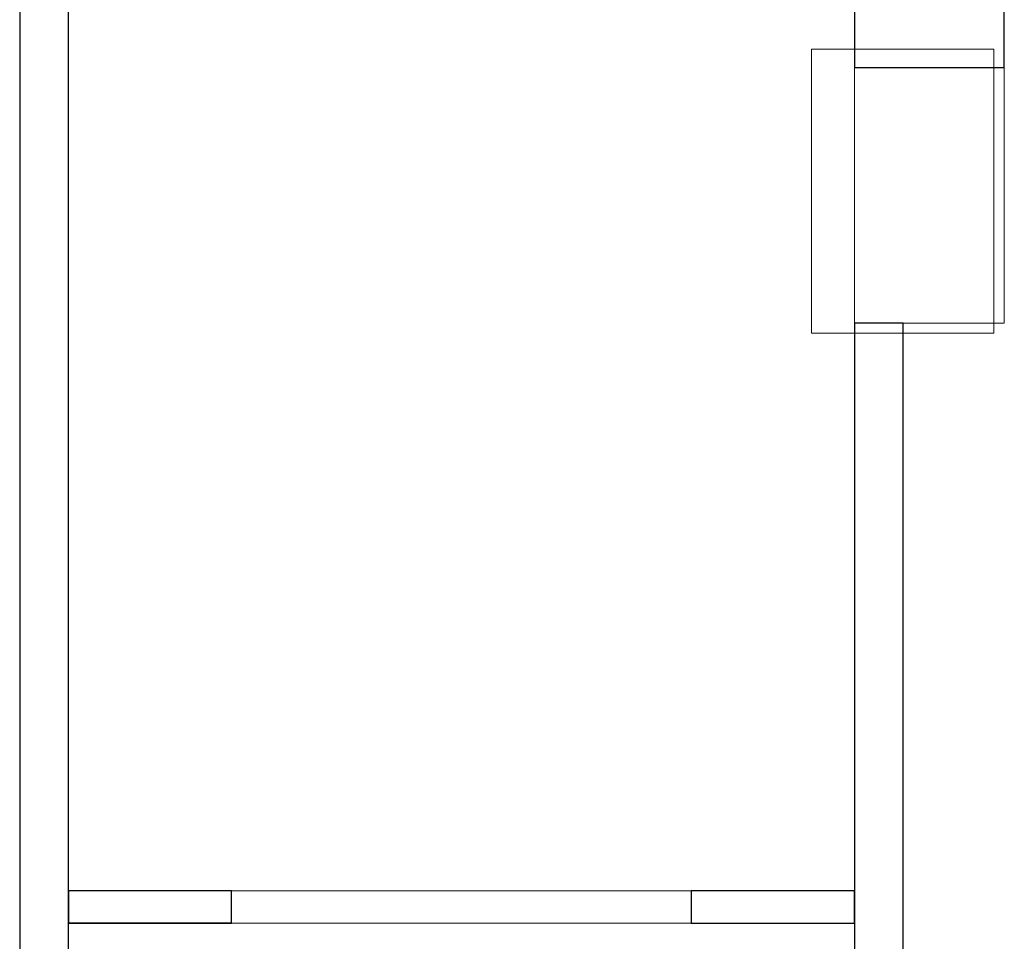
# Model space of a CAD drawing. Header units: metres. Extents: x 391.1 to 427.5, y 12.7 to 28.4.
# Tile 74 of 245: x 407.9 to 411, y 15.5 to 18.4. Entities that reach past the tile are written whole.
import ezdxf

# ---------------------------------------------------------------- set-up
doc = ezdxf.new("R2010")
doc.units = ezdxf.units.M
for name, color, linetype, lineweight in [('A-COLS-____-MCUT', 7, 'Continuous', 18), ('A-COLS-____-OTLN', 7, 'Continuous', 18), ('A-DETL-____-MBND', 7, 'Continuous', 18), ('A-GENM-____-OTLN', 7, 'Continuous', 18), ('A-WALL-____-MCUT', 7, 'Continuous', 25), ('A-WALL-____-OTLN', 7, 'Continuous', 25)]:
    doc.layers.add(name, color=color, linetype=linetype, lineweight=lineweight)

# ---------------------------------------------------------------- blocks, each defined once
blk = doc.blocks.new('Family - Pilar PS-2-151079-01_ELEC _PS1')
at = {"layer": 'A-DETL-____-MBND', "color": 253, "true_color": 0xaaaaaa}
for p, q in [((0, 0.8703), (0, 0)), ((0, 0), (0, 0.8703)), ((0.56, 0.8703), (0, 0.8703)), ((0, 0.8703), (0.56, 0.8703)), ((0.56, 0), (0.56, 0.8703)), ((0.56, 0.8703), (0.56, 0)), ((0, 0), (0.56, 0)), ((0.56, 0), (0, 0))]:
    blk.add_line(p, q, dxfattribs=at)
blk = doc.blocks.new('Family - Pilar PS-1-153404-01_ELEC _PS1')
at = {"layer": 'A-COLS-____-MCUT', "color": 253, "true_color": 0xaaaaaa}
for p, q in [((0.4599, 0.7831), (0, 0.7831)), ((0, 0.7831), (0, 0)), ((0.4599, 0), (0.4599, 0.7831)), ((0, 0), (0.4599, 0))]:
    blk.add_line(p, q, dxfattribs=at)
at = {"layer": 'A-COLS-____-OTLN', "color": 253, "true_color": 0xaaaaaa}
for p, q in [((0.4599, 0.7831), (0, 0.7831)), ((0, 0.7831), (0, 0)), ((0.4599, 0), (0.4599, 0.7831)), ((0, 0), (0.4599, 0))]:
    blk.add_line(p, q, dxfattribs=at)
blk = doc.blocks.new('Family - Evans P-1-153406-01_ELEC _PS1')
at = {"layer": 'A-WALL-____-MCUT', "color": 253, "true_color": 0xaaaaaa}
for p, q in [((0.5001, 0.1), (0, 0.1)), ((0, 0.1), (0, 0)), ((0.5001, 0), (0.5001, 0.1)), ((1.9101, 0.1), (1.9101, 0)), ((2.4101, 0.1), (1.9101, 0.1)), ((2.4101, 0), (2.4101, 0.1)), ((0, 0), (0.5001, 0)), ((1.9101, 0), (2.4101, 0))]:
    blk.add_line(p, q, dxfattribs=at)
at = {"layer": 'A-WALL-____-OTLN', "color": 253, "true_color": 0xaaaaaa}
for p, q in [((0.5001, 0.1), (0, 0.1)), ((0, 0.1), (0, 0)), ((0.5001, 0), (0.5001, 0.1)), ((1.9101, 0.1), (1.9101, 0)), ((1.9101, 0.1), (2.4101, 0.1)), ((2.4101, 0.1), (2.4101, 0)), ((0, 0), (0.5001, 0)), ((1.9101, 0), (2.4101, 0))]:
    blk.add_line(p, q, dxfattribs=at)
at = {"layer": 'A-WALL-____-OTLN', "color": 253, "lineweight": 18, "true_color": 0xaaaaaa}
blk.add_line((0, 0), (2.4101, 0), dxfattribs=at)
blk = doc.blocks.new('Family - Vano de puerta PS-1-153408-01_ELEC _PS1')
at = {"layer": 'A-GENM-____-OTLN', "color": 253, "true_color": 0xaaaaaa}
for p, q in [((410.0032, 15.6807), (408.5932, 15.6807)), ((408.5932, 15.6807), (408.5932, 15.5807)), ((408.5932, 15.6807), (410.0032, 15.6807)), ((408.5932, 15.5807), (408.5932, 15.6807)), ((410.0032, 15.5807), (410.0032, 15.6807)), ((410.0032, 15.5807), (410.0032, 15.6807)), ((408.5932, 15.5807), (410.0032, 15.5807)), ((410.0032, 15.5807), (408.5932, 15.5807))]:
    blk.add_line(p, q, dxfattribs=at)
blk = doc.blocks.new('Family - Evans P-1-153493-01_ELEC _PS1')
at = {"layer": 'A-WALL-____-MCUT', "color": 253, "true_color": 0xaaaaaa}
for p, q in [((10.5601, 0.15), (0, 0.15)), ((0, 0), (10.5601, 0))]:
    blk.add_line(p, q, dxfattribs=at)
at = {"layer": 'A-WALL-____-OTLN', "color": 253, "true_color": 0xaaaaaa}
for p, q in [((10.5601, 0.15), (0, 0.15)), ((0, 0), (10.5601, 0))]:
    blk.add_line(p, q, dxfattribs=at)
at = {"layer": 'A-WALL-____-OTLN', "color": 253, "lineweight": 18, "true_color": 0xaaaaaa}
blk.add_line((0, 0), (10.5601, 0), dxfattribs=at)
blk = doc.blocks.new('Family - Evans P-1-153585-01_ELEC _PS1')
at = {"layer": 'A-WALL-____-MCUT', "color": 253, "true_color": 0xaaaaaa}
for p, q in [((3.2401, 0.15), (0, 0.15)), ((0, 0.15), (0, 0)), ((3.2401, 0), (3.2401, 0.15)), ((0, 0), (3.2401, 0))]:
    blk.add_line(p, q, dxfattribs=at)
at = {"layer": 'A-WALL-____-OTLN', "color": 253, "true_color": 0xaaaaaa}
for p, q in [((3.2401, 0.15), (0, 0.15)), ((0, 0.15), (0, 0)), ((3.2401, 0), (3.2401, 0.15)), ((0, 0), (3.2401, 0))]:
    blk.add_line(p, q, dxfattribs=at)
at = {"layer": 'A-WALL-____-OTLN', "color": 253, "lineweight": 18, "true_color": 0xaaaaaa}
blk.add_line((0, 0), (3.2401, 0), dxfattribs=at)
blk = doc.blocks.new('Family - Evans P-1-153660-01_ELEC _PS1')
at = {"layer": 'A-WALL-____-MCUT', "color": 253, "true_color": 0xaaaaaa}
for p, q in [((0.2769, 0.46), (0, 0.46)), ((0, 0.46), (0, 0)), ((0.2769, 0), (0.2769, 0.46)), ((0, 0), (0.2769, 0))]:
    blk.add_line(p, q, dxfattribs=at)
at = {"layer": 'A-WALL-____-OTLN', "color": 253, "true_color": 0xaaaaaa}
for p, q in [((0.2769, 0.46), (0, 0.46)), ((0, 0.46), (0, 0)), ((0.2769, 0), (0.2769, 0.46)), ((0, 0), (0.2769, 0))]:
    blk.add_line(p, q, dxfattribs=at)
at = {"layer": 'A-WALL-____-OTLN', "color": 253, "lineweight": 18, "true_color": 0xaaaaaa}
blk.add_line((0, 0), (0.2769, 0), dxfattribs=at)
blk = doc.blocks.new('LONDR55-XX_ZZ-ARQ-CAA-M3D-Londres55_ifc-1-01_ELEC _PS1')
at = {"layer": 'A-COLS-____-OTLN', "color": 253, "lineweight": 18, "true_color": 0xaaaaaa}
for name, p in [('Family - Pilar PS-2-151079-01_ELEC _PS1', (410.3714, 17.3903)), ('Family - Pilar PS-1-153404-01_ELEC _PS1', (410.5033, 17.4207))]:
    blk.add_blockref(name, p, dxfattribs=at)
at = {"layer": 'A-GENM-____-OTLN', "color": 253, "lineweight": 18, "true_color": 0xaaaaaa}
blk.add_blockref('Family - Vano de puerta PS-1-153408-01_ELEC _PS1', (0, 0), dxfattribs=at)
at = {"layer": 'A-WALL-____-OTLN', "color": 253, "lineweight": 18, "true_color": 0xaaaaaa}
for name, p, rotation in [('Family - Evans P-1-153493-01_ELEC _PS1', (407.9432, 24.7407), 270), ('Family - Evans P-1-153660-01_ELEC _PS1', (410.9633, 18.2039), 90), ('Family - Evans P-1-153585-01_ELEC _PS1', (410.6533, 14.1806), 90), ('Family - Evans P-1-153406-01_ELEC _PS1', (410.5033, 15.6807), 180)]:
    blk.add_blockref(name, p, dxfattribs=dict(at, rotation=rotation))

msp = doc.modelspace()

# ---------------------------------------------------------------- block references
at = {"lineweight": 5}
msp.add_blockref('LONDR55-XX_ZZ-ARQ-CAA-M3D-Londres55_ifc-1-01_ELEC _PS1', (0, 0), dxfattribs=at)

doc.saveas('drawing.dxf')
